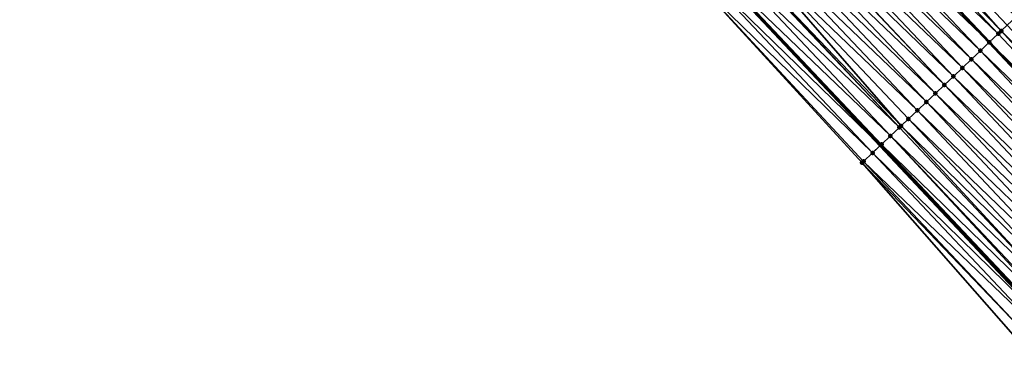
# Model space of a CAD drawing. Header units: feet. Extents: x 2007189 to 2022806, y 818621 to 837694.
# Tile 7 of 256: x 2014810 to 2014889, y 820757 to 820785. Entities that reach past the tile are written whole.
import ezdxf

# ---------------------------------------------------------------- set-up
doc = ezdxf.new("R2010")
doc.units = ezdxf.units.FT
doc.header["$MEASUREMENT"] = 0
for name, color, linetype, lineweight in [('EP_Travel Lane', 172, 'Continuous', 53), ('Road Shots', 141, 'Continuous', 100), ('Road X-Section', 40, 'Continuous', 13), ('STRIPING', 60, 'Continuous', 53)]:
    doc.layers.add(name, color=color, linetype=linetype, lineweight=lineweight)
doc.layers.add('I-77-MM17-21_SB-Surface-Border', color=7, linetype='Continuous')
doc.layers.add('I-77-MM17-21_SB-Surface-TIN', color=7, linetype='Continuous')

msp = doc.modelspace()

# ---------------------------------------------------------------- linework, layer by layer
at = {"layer": 'EP_Travel Lane'}
msp.add_polyline3d([(2014811.172959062, 820848.3206370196, 261.5938887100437), (2014824.618211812, 820833.5124408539, 261.3793605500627), (2014838.061228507, 820818.7057725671, 261.159242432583), (2014851.687765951, 820803.8005598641, 260.9738000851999), (2014865.39254619, 820789.2354709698, 260.7747308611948), (2014879.097107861, 820774.6706143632, 260.5473908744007), (2014892.791388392, 820760.1185362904, 260.2875568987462), (2014906.497324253, 820745.5548852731, 260.0687267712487), (2014920.260290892, 820730.965983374, 259.8511302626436), (2014934.055518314, 820716.4864218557, 259.6666397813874), (2014947.850779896, 820702.0068244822, 259.4877035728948), (2014961.784316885, 820687.5484979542, 259.3097663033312), (2014975.697806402, 820673.182020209, 259.1634002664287), (2014989.679726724, 820658.783988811, 258.9986660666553), (2015003.68820986, 820644.5103264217, 258.8369309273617), (2015017.696398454, 820630.2369641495, 258.6323643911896), (2015031.735458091, 820615.9683202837, 258.3956098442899), (2015045.768969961, 820601.7204468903, 258.1522214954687), (2015059.865990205, 820587.4451941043, 257.972430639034), (2015073.988684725, 820573.2853286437, 257.7532338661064), (2015088.111538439, 820559.1253035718, 257.5564840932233), (2015102.624268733, 820544.9273389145, 257.4463132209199)], dxfattribs=at)
at = {"layer": 'I-77-MM17-21_SB-Surface-Border', "color": 3, "linetype": 'Continuous', "lineweight": -3}
msp.add_polyline3d([(2014973.898087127, 820671.439748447, 259.1880428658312), (2014960.20975495, 820686.0240932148, 259.338976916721), (2014946.269530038, 820700.4999009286, 259.5207400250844), (2014932.146709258, 820714.6672692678, 259.7119348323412), (2014918.210897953, 820729.0126998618, 259.9119614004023), (2014904.517025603, 820743.6887724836, 260.1220259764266), (2014890.83292562, 820758.2730511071, 260.3365443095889), (2014877.636153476, 820773.2898930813, 260.5670871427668), (2014864.13059636, 820788.0428340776, 260.7911756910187), (2014850.262574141, 820802.4538592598, 260.9787018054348), (2014836.309387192, 820817.1137736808, 261.1802783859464), (2014822.500229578, 820831.5877046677, 261.4050928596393), (2014809.500469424, 820846.8014507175, 261.6233630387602)], dxfattribs=at)
at = {"layer": 'I-77-MM17-21_SB-Surface-TIN', "color": 128, "linetype": 'Continuous', "lineweight": -3}
for points in [[(2014888.892010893, 820783.930761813, 260.2114716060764), (2014875.640629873, 820798.9241107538, 260.4198406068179), (2014874.914000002, 820798.2370815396, 260.4492657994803)], [(2014888.892010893, 820783.930761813, 260.2114716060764), (2014889.375484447, 820784.3879119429, 260.1902538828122), (2014875.640629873, 820798.9241107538, 260.4198406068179)], [(2014889.375484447, 820784.3879119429, 260.1902538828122), (2014890.102077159, 820785.0749804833, 260.1560320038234), (2014875.640629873, 820798.9241107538, 260.4198406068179)], [(2014888.648862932, 820783.700873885, 260.22075776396), (2014874.914000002, 820798.2370815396, 260.4492657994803), (2014874.187344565, 820797.5500793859, 260.475390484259)], [(2014888.648862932, 820783.700873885, 260.22075776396), (2014888.892010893, 820783.930761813, 260.2114716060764), (2014874.914000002, 820798.2370815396, 260.4492657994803)], [(2014873.460694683, 820796.8630713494, 260.5022325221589), (2014887.922179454, 820783.013901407, 260.2432627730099), (2014874.187344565, 820797.5500793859, 260.475390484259)], [(2014888.648862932, 820783.700873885, 260.22075776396), (2014874.187344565, 820797.5500793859, 260.475390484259), (2014887.922179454, 820783.013901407, 260.2432627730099)], [(2014886.468892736, 820781.6398715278, 260.2986309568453), (2014872.734057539, 820796.1760498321, 260.5307189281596), (2014872.007423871, 820795.4890246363, 260.5596539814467)], [(2014887.195527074, 820782.3268960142, 260.269782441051), (2014873.460694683, 820796.8630713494, 260.5022325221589), (2014872.734057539, 820796.1760498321, 260.5307189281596)], [(2014886.468892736, 820781.6398715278, 260.2986309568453), (2014887.195527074, 820782.3268960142, 260.269782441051), (2014872.734057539, 820796.1760498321, 260.5307189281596)], [(2014887.195527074, 820782.3268960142, 260.269782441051), (2014887.922179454, 820783.013901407, 260.2432627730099), (2014873.460694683, 820796.8630713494, 260.5022325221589)], [(2014885.742242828, 820780.9528635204, 260.3254695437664), (2014872.007423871, 820795.4890246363, 260.5596539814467), (2014871.280790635, 820794.801998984, 260.5886447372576)], [(2014885.742242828, 820780.9528635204, 260.3254695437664), (2014886.468892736, 820781.6398715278, 260.2986309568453), (2014872.007423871, 820795.4890246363, 260.5596539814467)], [(2014885.015604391, 820780.2658433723, 260.3537889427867), (2014871.280790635, 820794.801998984, 260.5886447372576), (2014870.591420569, 820794.1502078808, 260.6159855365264)], [(2014885.015604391, 820780.2658433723, 260.3537889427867), (2014885.742242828, 820780.9528635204, 260.3254695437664), (2014871.280790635, 820794.801998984, 260.5886447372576)], [(2014884.288964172, 820779.5788251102, 260.381878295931), (2014870.554155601, 820794.1149752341, 260.617403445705), (2014869.827506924, 820793.4279659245, 260.644400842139)], [(2014884.288964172, 820779.5788251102, 260.381878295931), (2014870.591420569, 820794.1502078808, 260.6159855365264), (2014870.554155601, 820794.1149752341, 260.617403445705)], [(2014884.288964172, 820779.5788251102, 260.381878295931), (2014885.015604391, 820780.2658433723, 260.3537889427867), (2014870.591420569, 820794.1502078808, 260.6159855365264)], [(2014883.562315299, 820778.8918160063, 260.4088506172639), (2014869.827506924, 820793.4279659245, 260.644400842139), (2014869.100858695, 820792.7409561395, 260.6714562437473)], [(2014883.562315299, 820778.8918160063, 260.4088506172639), (2014884.288964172, 820779.5788251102, 260.381878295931), (2014869.827506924, 820793.4279659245, 260.644400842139)], [(2014882.835639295, 820778.2048356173, 260.4323205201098), (2014869.100858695, 820792.7409561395, 260.6714562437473), (2014868.374203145, 820792.0539541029, 260.6975665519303)], [(2014882.835639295, 820778.2048356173, 260.4323205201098), (2014883.562315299, 820778.8918160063, 260.4088506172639), (2014869.100858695, 820792.7409561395, 260.6714562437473)], [(2014880.781695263, 820776.2630437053, 260.5017013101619), (2014867.647534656, 820791.3669657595, 260.7220066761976), (2014866.967119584, 820790.7237245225, 260.7436420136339)], [(2014882.108965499, 820777.5178528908, 260.4560755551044), (2014868.374203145, 820792.0539541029, 260.6975665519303), (2014867.647534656, 820791.3669657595, 260.7220066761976)], [(2014880.781695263, 820776.2630437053, 260.5017013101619), (2014881.382311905, 820776.8308487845, 260.4824382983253), (2014867.647534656, 820791.3669657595, 260.7220066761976)], [(2014881.382311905, 820776.8308487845, 260.4824382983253), (2014882.108965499, 820777.5178528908, 260.4560755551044), (2014867.647534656, 820791.3669657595, 260.7220066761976)], [(2014882.108965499, 820777.5178528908, 260.4560755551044), (2014882.835639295, 820778.2048356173, 260.4323205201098), (2014868.374203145, 820792.0539541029, 260.6975665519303)], [(2014880.655632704, 820776.1438717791, 260.5054955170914), (2014866.920854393, 820790.6799898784, 260.7449267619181), (2014866.194136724, 820789.9930535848, 260.7630182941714)], [(2014880.655632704, 820776.1438717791, 260.5054955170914), (2014866.967119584, 820790.7237245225, 260.7436420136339), (2014866.920854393, 820790.6799898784, 260.7449267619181)], [(2014880.655632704, 820776.1438717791, 260.5054955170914), (2014880.781695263, 820776.2630437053, 260.5017013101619), (2014866.967119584, 820790.7237245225, 260.7436420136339)], [(2014879.928942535, 820775.4569063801, 260.5271370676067), (2014866.194136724, 820789.9930535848, 260.7630182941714), (2014865.467362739, 820789.3061768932, 260.773840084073)], [(2014879.928942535, 820775.4569063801, 260.5271370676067), (2014880.655632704, 820776.1438717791, 260.5054955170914), (2014866.194136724, 820789.9930535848, 260.7630182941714)], [(2014864.740571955, 820788.6193179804, 260.7824933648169), (2014879.097107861, 820774.6706143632, 260.5473908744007), (2014865.39254619, 820789.2354709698, 260.7747308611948)], [(2014879.20223016, 820774.7699644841, 260.5459119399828), (2014865.467362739, 820789.3061768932, 260.773840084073), (2014865.39254619, 820789.2354709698, 260.7747308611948)], [(2014879.20223016, 820774.7699644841, 260.5459119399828), (2014865.39254619, 820789.2354709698, 260.7747308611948), (2014879.097107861, 820774.6706143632, 260.5473908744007)], [(2014879.20223016, 820774.7699644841, 260.5459119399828), (2014879.928942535, 820775.4569063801, 260.5271370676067), (2014865.467362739, 820789.3061768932, 260.773840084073)], [(2014878.475451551, 820774.0830926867, 260.5561367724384), (2014864.740571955, 820788.6193179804, 260.7824933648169), (2014864.13059636, 820788.0428340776, 260.7911756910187)], [(2014878.475451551, 820774.0830926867, 260.5561367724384), (2014879.097107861, 820774.6706143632, 260.5473908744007), (2014864.740571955, 820788.6193179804, 260.7824933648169)], [(2014877.636153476, 820773.2898930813, 260.5670871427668), (2014877.74866409, 820773.3962302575, 260.5652189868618), (2014864.13059636, 820788.0428340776, 260.7911756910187)], [(2014877.74866409, 820773.3962302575, 260.5652189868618), (2014878.475451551, 820774.0830926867, 260.5561367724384), (2014864.13059636, 820788.0428340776, 260.7911756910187)], [(2014903.098984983, 820769.832694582, 259.94361324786), (2014889.375484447, 820784.3879119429, 260.1902538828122), (2014888.892010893, 820783.930761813, 260.2114716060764)], [(2014902.371254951, 820769.1468308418, 259.9701864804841), (2014888.648862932, 820783.700873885, 260.22075776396), (2014887.922179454, 820783.013901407, 260.2432627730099)], [(2014902.371254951, 820769.1468308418, 259.9701864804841), (2014888.892010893, 820783.930761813, 260.2114716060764), (2014888.648862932, 820783.700873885, 260.22075776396)], [(2014902.371254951, 820769.1468308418, 259.9701864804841), (2014903.098984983, 820769.832694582, 259.94361324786), (2014888.892010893, 820783.930761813, 260.2114716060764)], [(2014887.195527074, 820782.3268960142, 260.269782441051), (2014901.643525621, 820768.4609663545, 259.9968629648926), (2014887.922179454, 820783.013901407, 260.2432627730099)], [(2014902.371254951, 820769.1468308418, 259.9701864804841), (2014887.922179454, 820783.013901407, 260.2432627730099), (2014901.643525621, 820768.4609663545, 259.9968629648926)], [(2014900.915797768, 820767.7751003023, 260.0237561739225), (2014887.195527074, 820782.3268960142, 260.269782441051), (2014886.468892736, 820781.6398715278, 260.2986309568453)], [(2014900.915797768, 820767.7751003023, 260.0237561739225), (2014901.643525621, 820768.4609663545, 259.9968629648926), (2014887.195527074, 820782.3268960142, 260.269782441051)], [(2014900.188068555, 820767.0892356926, 260.05044971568), (2014886.468892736, 820781.6398715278, 260.2986309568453), (2014885.742242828, 820780.9528635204, 260.3254695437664)], [(2014900.188068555, 820767.0892356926, 260.05044971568), (2014900.915797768, 820767.7751003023, 260.0237561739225), (2014886.468892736, 820781.6398715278, 260.2986309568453)], [(2014898.732599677, 820765.7175175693, 260.1023015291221), (2014885.015604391, 820780.2658433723, 260.3537889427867), (2014884.288964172, 820779.5788251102, 260.381878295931)], [(2014899.460332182, 820766.4033786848, 260.076091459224), (2014885.742242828, 820780.9528635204, 260.3254695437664), (2014885.015604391, 820780.2658433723, 260.3537889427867)], [(2014898.732599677, 820765.7175175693, 260.1023015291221), (2014899.460332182, 820766.4033786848, 260.076091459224), (2014885.015604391, 820780.2658433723, 260.3537889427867)], [(2014899.460332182, 820766.4033786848, 260.076091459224), (2014900.188068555, 820767.0892356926, 260.05044971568), (2014885.742242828, 820780.9528635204, 260.3254695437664)], [(2014898.00486252, 820765.0316613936, 260.1278281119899), (2014884.288964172, 820779.5788251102, 260.381878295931), (2014883.562315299, 820778.8918160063, 260.4088506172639)], [(2014898.00486252, 820765.0316613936, 260.1278281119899), (2014898.732599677, 820765.7175175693, 260.1023015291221), (2014884.288964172, 820779.5788251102, 260.381878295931)], [(2014897.277120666, 820764.3458102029, 260.1526650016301), (2014883.562315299, 820778.8918160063, 260.4088506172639), (2014882.835639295, 820778.2048356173, 260.4323205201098)], [(2014897.277120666, 820764.3458102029, 260.1526650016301), (2014898.00486252, 820765.0316613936, 260.1278281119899), (2014883.562315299, 820778.8918160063, 260.4088506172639)], [(2014896.549371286, 820763.6599670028, 260.1763962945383), (2014882.835639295, 820778.2048356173, 260.4323205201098), (2014882.108965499, 820777.5178528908, 260.4560755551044)], [(2014896.549371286, 820763.6599670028, 260.1763962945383), (2014897.277120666, 820764.3458102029, 260.1526650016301), (2014882.835639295, 820778.2048356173, 260.4323205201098)], [(2014895.821612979, 820762.9741332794, 260.1988163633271), (2014882.108965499, 820777.5178528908, 260.4560755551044), (2014881.382311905, 820776.8308487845, 260.4824382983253)], [(2014895.821612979, 820762.9741332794, 260.1988163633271), (2014896.549371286, 820763.6599670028, 260.1763962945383), (2014882.108965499, 820777.5178528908, 260.4560755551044)], [(2014894.366110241, 820761.602451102, 260.2456946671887), (2014880.781695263, 820776.2630437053, 260.5017013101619), (2014880.655632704, 820776.1438717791, 260.5054955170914)], [(2014895.093858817, 820762.288295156, 260.221845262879), (2014881.382311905, 820776.8308487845, 260.4824382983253), (2014880.781695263, 820776.2630437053, 260.5017013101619)], [(2014894.366110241, 820761.602451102, 260.2456946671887), (2014895.093858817, 820762.288295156, 260.221845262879), (2014880.781695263, 820776.2630437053, 260.5017013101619)], [(2014895.093858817, 820762.288295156, 260.221845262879), (2014895.821612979, 820762.9741332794, 260.1988163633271), (2014881.382311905, 820776.8308487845, 260.4824382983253)], [(2014893.537742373, 820760.8218080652, 260.270895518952), (2014879.928942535, 820775.4569063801, 260.5271370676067), (2014879.20223016, 820774.7699644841, 260.5459119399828)], [(2014894.366110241, 820761.602451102, 260.2456946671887), (2014880.655632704, 820776.1438717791, 260.5054955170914), (2014879.928942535, 820775.4569063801, 260.5271370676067)], [(2014893.537742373, 820760.8218080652, 260.270895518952), (2014893.638352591, 820760.9166166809, 260.2682113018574), (2014879.928942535, 820775.4569063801, 260.5271370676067)], [(2014893.638352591, 820760.9166166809, 260.2682113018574), (2014894.366110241, 820761.602451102, 260.2456946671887), (2014879.928942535, 820775.4569063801, 260.5271370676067)], [(2014878.475451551, 820774.0830926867, 260.5561367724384), (2014892.791388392, 820760.1185362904, 260.2875568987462), (2014879.097107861, 820774.6706143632, 260.5473908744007)], [(2014892.910559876, 820760.2308194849, 260.2855774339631), (2014879.20223016, 820774.7699644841, 260.5459119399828), (2014879.097107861, 820774.6706143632, 260.5473908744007)], [(2014892.910559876, 820760.2308194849, 260.2855774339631), (2014879.097107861, 820774.6706143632, 260.5473908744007), (2014892.791388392, 820760.1185362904, 260.2875568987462)], [(2014892.910559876, 820760.2308194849, 260.2855774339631), (2014893.537742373, 820760.8218080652, 260.270895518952), (2014879.20223016, 820774.7699644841, 260.5459119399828)], [(2014892.182731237, 820759.5450604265, 260.2976668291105), (2014878.475451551, 820774.0830926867, 260.5561367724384), (2014877.74866409, 820773.3962302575, 260.5652189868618)], [(2014892.182731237, 820759.5450604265, 260.2976668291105), (2014892.791388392, 820760.1185362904, 260.2875568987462), (2014878.475451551, 820774.0830926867, 260.5561367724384)], [(2014891.454936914, 820758.8592649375, 260.3147967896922), (2014877.74866409, 820773.3962302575, 260.5652189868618), (2014877.636153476, 820773.2898930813, 260.5670871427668)], [(2014890.83292562, 820758.2730511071, 260.3365443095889), (2014891.454936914, 820758.8592649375, 260.3147967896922), (2014877.636153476, 820773.2898930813, 260.5670871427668)], [(2014891.454936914, 820758.8592649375, 260.3147967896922), (2014892.182731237, 820759.5450604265, 260.2976668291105), (2014877.74866409, 820773.3962302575, 260.5652189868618)]]:
    msp.add_3dface(points, dxfattribs=at)
at = {"layer": 'Road Shots', "lineweight": 100}
for p in [(2014888.648862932, 820783.700873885, 260.22075776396), (2014888.892010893, 820783.930761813, 260.2114716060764), (2014887.922179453, 820783.0139014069, 260.2432627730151), (2014887.195527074, 820782.3268960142, 260.269782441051), (2014886.468892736, 820781.6398715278, 260.2986309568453), (2014885.015604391, 820780.2658433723, 260.3537889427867), (2014885.742242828, 820780.9528635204, 260.3254695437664), (2014884.288964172, 820779.5788251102, 260.381878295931), (2014883.562315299, 820778.8918160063, 260.4088506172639), (2014882.835639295, 820778.2048356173, 260.4323205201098), (2014882.108965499, 820777.5178528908, 260.4560755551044), (2014880.781695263, 820776.2630437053, 260.5017013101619), (2014881.382311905, 820776.8308487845, 260.4824382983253), (2014879.928942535, 820775.4569063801, 260.5271370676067), (2014880.655632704, 820776.1438717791, 260.5054955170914), (2014879.20223016, 820774.7699644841, 260.5459119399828), (2014878.475451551, 820774.0830926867, 260.5561367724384), (2014877.636153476, 820773.2898930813, 260.5670871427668), (2014877.636153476, 820773.2898930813, 260.5670871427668), (2014877.74866409, 820773.3962302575, 260.5652189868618)]:
    msp.add_point(p, dxfattribs=at)
at = {"layer": 'Road X-Section', "extrusion": (-0.6867442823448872, 0.72681158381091, 0.0112788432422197), "elevation": -787155.2225807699, "flags": 128}
msp.add_lwpolyline([(-2028253.93646864, 9138.563606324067), (-2028252.936468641, 9138.644443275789), (-2028251.936468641, 9138.703625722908), (-2028250.936468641, 9138.730007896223), (-2028249.936468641, 9138.754274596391), (-2028248.936468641, 9138.782325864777), (-2028247.93646864, 9138.813443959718), (-2028246.936468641, 9138.84567793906), (-2028245.936468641, 9138.873959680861), (-2028244.93646864, 9138.904236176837), (-2028243.936468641, 9138.93770593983), (-2028242.93646864, 9138.971929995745), (-2028242.2710869, 9138.993149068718), (-2028241.936468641, 9139.002435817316), (-2028240.936468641, 9139.024942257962), (-2028239.93646864, 9139.051463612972), (-2028238.93646864, 9139.080313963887), (-2028237.93646864, 9139.107154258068), (-2028236.936468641, 9139.135475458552), (-2028235.93646864, 9139.163566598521), (-2028234.93646864, 9139.190540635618), (-2028233.93646864, 9139.214012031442), (-2028232.93646864, 9139.237768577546), (-2028231.936468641, 9139.26413299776), (-2028231.109944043, 9139.283397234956), (-2028230.936468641, 9139.287191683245), (-2028229.936468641, 9139.308834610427), (-2028228.936468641, 9139.327610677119), (-2028227.936468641, 9139.33783616), (-2028226.936468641, 9139.346918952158), (-2028226.781658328, 9139.3487872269), (-2028226.781658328, 9139.3487872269)], dxfattribs=at)
at = {"layer": 'STRIPING'}
msp.add_polyline3d([(2014833.525356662, 820841.609431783, 261.0806672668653), (2014846.974191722, 820826.8076774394, 260.8884933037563), (2014860.452383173, 820812.0863912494, 260.6911868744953), (2014874.187344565, 820797.5500793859, 260.475390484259), (2014887.922179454, 820783.013901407, 260.2432627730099), (2014901.643525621, 820768.4609663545, 259.9968629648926), (2014915.356328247, 820753.9034174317, 259.8048816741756), (2014929.077431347, 820739.369140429, 259.6292096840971), (2014942.872731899, 820724.889502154, 259.4566095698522), (2014956.667925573, 820710.4099760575, 259.2666319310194), (2014970.53117651, 820696.0174631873, 259.0930891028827), (2014984.440119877, 820681.647160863, 258.9040672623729), (2014998.358401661, 820667.305539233, 258.699828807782), (2015012.366704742, 820653.0320603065, 258.511908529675), (2015026.374899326, 820638.7586919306, 258.3082050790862), (2015040.398396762, 820624.5051970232, 258.1177571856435), (2015054.43180145, 820610.257432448, 257.8604333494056), (2015068.488940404, 820596.0501114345, 257.6578047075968), (2015082.69158744, 820581.9699280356, 257.4429667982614), (2015096.894284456, 820567.8896950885, 257.2351409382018), (2015111.158614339, 820553.9678149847, 257.1048392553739)], dxfattribs=at)

doc.saveas('drawing.dxf')
